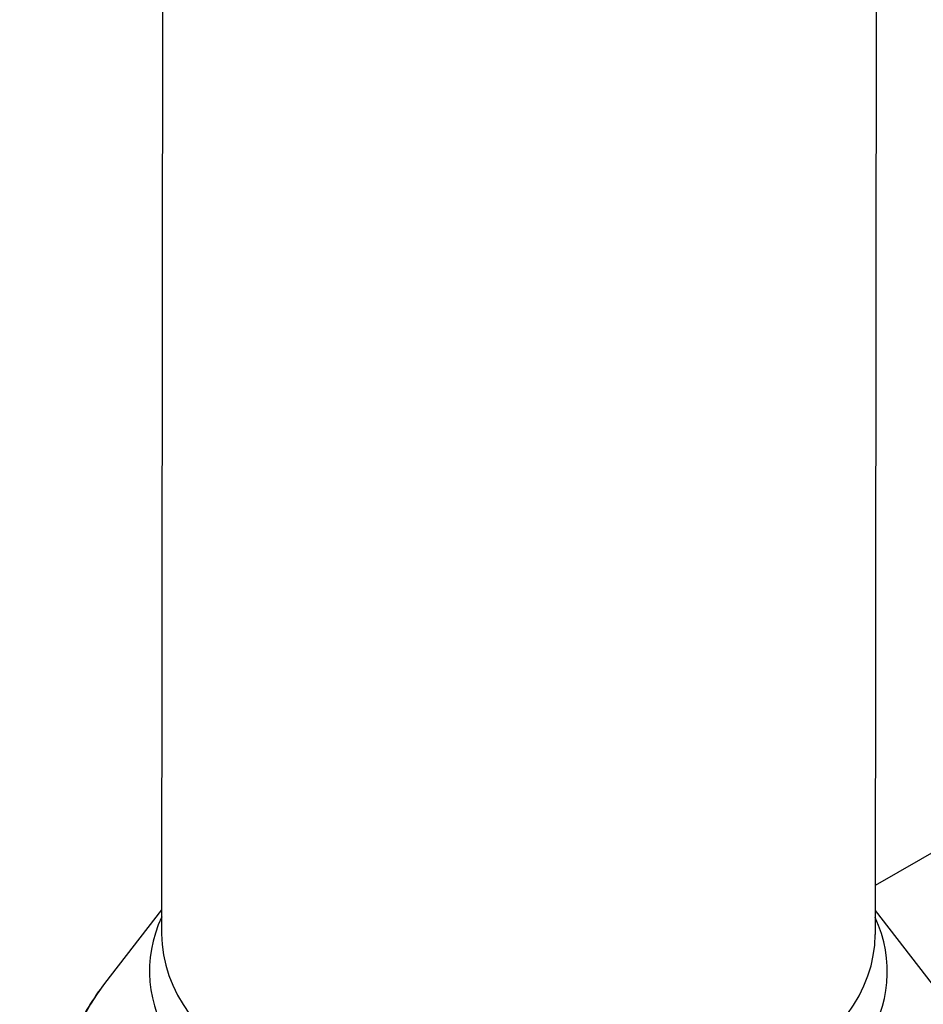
# Model space of a CAD drawing. Header units: millimetres. Extents: x 0 to 5219, y 0 to 2970.
# Tile 208 of 233: x 3256 to 3405, y 1553 to 1715. Entities that reach past the tile are written whole.
import ezdxf

# ---------------------------------------------------------------- set-up
doc = ezdxf.new("R2010")
doc.units = ezdxf.units.MM
doc.header["$LTSCALE"] = 0.2
doc.layers.add('01_Object Line', color=4, linetype='Continuous')

# ---------------------------------------------------------------- blocks, each defined once
blk = doc.blocks.new('A$Cc6976730')
for p, q in [((-191, 579.95), (-191.29, 254.57)), ((-73, 579.84), (-73.29, 254.47)), ((-62.04, 269.05), (-73.28, 262.57)), ((-191.29, 258.54), (-200.72, 246.37)), ((-73.29, 258.43), (-63.88, 246.25))]:
    blk.add_line(p, q)
for centre, major_axis, start_param, end_param in [((-132.29, 248.39), (-61.01, 0.05), 6.025807, 9.682156), ((-132.29, 254.52), (59, -0.05), 3.141593, 6.283185), ((-132.31, 228.7), (74.93, -0.07), 2.721745, 6.703033)]:
    blk.add_ellipse(centre, major_axis=major_axis, ratio=0.576758, start_param=start_param, end_param=end_param)
blk.add_open_spline([(-200.72, 246.37), (-201.67, 245.14), (-202.55, 243.87), (-204.14, 241.25), (-204.85, 239.91), (-206.08, 237.15), (-206.6, 235.74), (-207.45, 232.87), (-207.77, 231.41), (-208.2, 228.47), (-208.31, 226.98), (-208.31, 225.5)], degree=3, knots=[1.9358354, 1.9358354, 1.9358354, 1.9358354, 2.0198049, 2.0198049, 2.1037743, 2.1037743, 2.1877438, 2.1877438, 2.2717133, 2.2717133, 2.3556827, 2.3556827, 2.3556827, 2.3556827])

msp = doc.modelspace()

# ---------------------------------------------------------------- block references
at = {"layer": '01_Object Line'}
msp.add_blockref('A$Cc6976730', (3470.513, 1309.589), dxfattribs=at)

doc.saveas('drawing.dxf')
